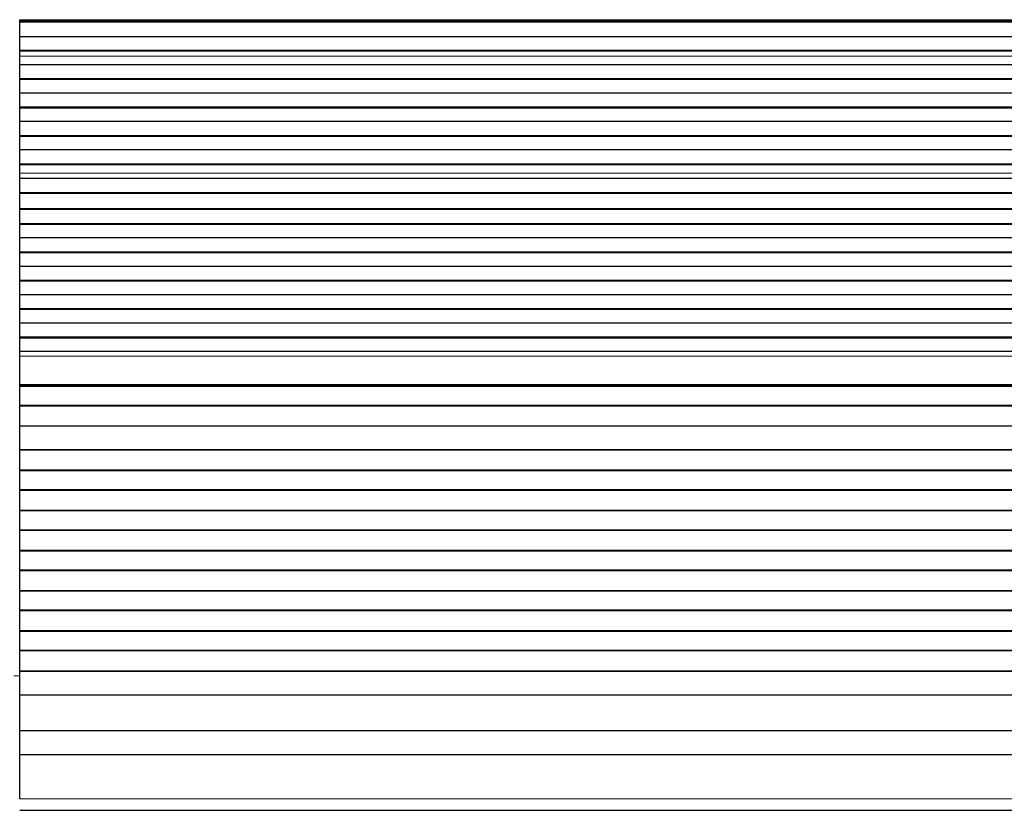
# Model space of a CAD drawing. Header units: inches. Extents: x 0 to 20790, y -12 to 14700.
# Tile 102 of 191: x 4325 to 4816, y 11408 to 11802. Entities that reach past the tile are written whole.
import ezdxf

# ---------------------------------------------------------------- set-up
doc = ezdxf.new("R2010")
doc.units = ezdxf.units.IN
doc.layers.add('1', color=7, linetype='Continuous', true_color=0xffffff)

msp = doc.modelspace()

# ---------------------------------------------------------------- linework, layer by layer
at = {"layer": '1', "color": 2, "linetype": 'Continuous', "lineweight": 25}
for p, q in [((4325.047, 11801.388), (4325.047, 11801.813)), ((4325.047, 11800.722), (4325.047, 11801.388)), ((5302.047, 11801.388), (4325.047, 11801.388)), ((4325.047, 11800.586), (4325.047, 11800.722)), ((5302.047, 11800.722), (4325.047, 11800.722)), ((4325.047, 11793.354), (4325.047, 11800.586)), ((5302.047, 11800.586), (4325.047, 11800.586)), ((4325.047, 11786.42), (4325.047, 11793.354)), ((5302.047, 11793.354), (4325.047, 11793.354)), ((4325.047, 11786.066), (4325.047, 11786.42)), ((5302.047, 11786.42), (4325.047, 11786.42)), ((4325.047, 11783.618), (4325.047, 11786.066)), ((5302.047, 11786.066), (4325.047, 11786.066)), ((4325.047, 11783.591), (4325.047, 11783.618)), ((4325.047, 11779.397), (4325.047, 11783.591)), ((4325.047, 11772.326), (4325.047, 11779.397)), ((5302.047, 11779.397), (4325.047, 11779.397)), ((4325.047, 11771.973), (4325.047, 11772.326)), ((5302.047, 11772.326), (4325.047, 11772.326)), ((4325.047, 11765.255), (4325.047, 11771.973)), ((5302.047, 11771.973), (4325.047, 11771.973)), ((4325.047, 11758.184), (4325.047, 11765.255)), ((5302.047, 11765.255), (4325.047, 11765.255)), ((4325.047, 11757.831), (4325.047, 11758.184)), ((5302.047, 11758.184), (4325.047, 11758.184)), ((4325.047, 11751.113), (4325.047, 11757.831)), ((5302.047, 11757.831), (4325.047, 11757.831)), ((4325.047, 11744.042), (4325.047, 11751.113)), ((5302.047, 11751.113), (4325.047, 11751.113)), ((4325.047, 11743.688), (4325.047, 11744.042)), ((5302.047, 11744.042), (4325.047, 11744.042)), ((4325.047, 11736.971), (4325.047, 11743.688)), ((5302.047, 11743.688), (4325.047, 11743.688)), ((4325.047, 11729.9), (4325.047, 11736.971)), ((5302.047, 11736.971), (4325.047, 11736.971)), ((4325.047, 11729.546), (4325.047, 11729.9)), ((5302.047, 11729.9), (4325.047, 11729.9)), ((4325.047, 11725.353), (4325.047, 11729.546)), ((5302.047, 11729.546), (4325.047, 11729.546)), ((4325.047, 11725.325), (4325.047, 11725.353)), ((4325.047, 11722.781), (4325.047, 11725.325)), ((4325.047, 11722.774), (4325.047, 11722.781)), ((5302.047, 11722.781), (4325.047, 11722.781)), ((4325.047, 11715.569), (4325.047, 11722.774)), ((5302.047, 11722.774), (4325.047, 11722.774)), ((4325.047, 11715.215), (4325.047, 11715.569)), ((5302.047, 11715.569), (4325.047, 11715.569)), ((4325.047, 11707.693), (4325.047, 11715.215)), ((5302.047, 11715.215), (4325.047, 11715.215)), ((4325.047, 11707.272), (4325.047, 11707.693)), ((5302.047, 11707.693), (4325.047, 11707.693)), ((4325.047, 11700.201), (4325.047, 11707.272)), ((5302.047, 11707.272), (4325.047, 11707.272)), ((4325.047, 11699.848), (4325.047, 11700.201)), ((5302.047, 11700.201), (4325.047, 11700.201)), ((4325.047, 11693.13), (4325.047, 11699.848)), ((5302.047, 11699.848), (4325.047, 11699.848)), ((4325.047, 11686.059), (4325.047, 11693.13)), ((5302.047, 11693.13), (4325.047, 11693.13)), ((4325.047, 11685.706), (4325.047, 11686.059)), ((5302.047, 11686.059), (4325.047, 11686.059)), ((4325.047, 11678.988), (4325.047, 11685.706)), ((5302.047, 11685.706), (4325.047, 11685.706)), ((4325.047, 11671.917), (4325.047, 11678.988)), ((5302.047, 11678.988), (4325.047, 11678.988)), ((4325.047, 11671.563), (4325.047, 11671.917)), ((5302.047, 11671.917), (4325.047, 11671.917)), ((4325.047, 11664.846), (4325.047, 11671.563)), ((5302.047, 11671.563), (4325.047, 11671.563)), ((4325.047, 11657.775), (4325.047, 11664.846)), ((5302.047, 11664.846), (4325.047, 11664.846)), ((4325.047, 11657.421), (4325.047, 11657.775)), ((5302.047, 11657.775), (4325.047, 11657.775)), ((4325.047, 11650.704), (4325.047, 11657.421)), ((5302.047, 11657.421), (4325.047, 11657.421)), ((4325.047, 11643.633), (4325.047, 11650.704)), ((5302.047, 11650.704), (4325.047, 11650.704)), ((4325.047, 11643.279), (4325.047, 11643.633)), ((5302.047, 11643.633), (4325.047, 11643.633)), ((4325.047, 11636.562), (4325.047, 11643.279)), ((5302.047, 11643.279), (4325.047, 11643.279)), ((4325.047, 11634.288), (4325.047, 11636.562)), ((5302.047, 11636.562), (4325.047, 11636.562)), ((4325.047, 11620.146), (4325.047, 11634.288)), ((4325.047, 11619.43), (4325.047, 11620.146)), ((4325.047, 11619.18), (4325.047, 11619.43)), ((5302.047, 11619.43), (4325.047, 11619.43)), ((4325.047, 11609.68), (4325.047, 11619.18)), ((5302.047, 11619.18), (4325.047, 11619.18)), ((4325.047, 11609.43), (4325.047, 11609.68)), ((5302.047, 11609.68), (4325.047, 11609.68)), ((4325.047, 11599.43), (4325.047, 11609.43)), ((5302.047, 11609.43), (4325.047, 11609.43)), ((4325.047, 11587.68), (4325.047, 11599.43)), ((5302.047, 11599.43), (4325.047, 11599.43)), ((4325.047, 11587.43), (4325.047, 11587.68)), ((5302.047, 11587.68), (4325.047, 11587.68)), ((4325.047, 11577.43), (4325.047, 11587.43)), ((5302.047, 11587.43), (4325.047, 11587.43)), ((4325.047, 11577.18), (4325.047, 11577.43)), ((5302.047, 11577.43), (4325.047, 11577.43)), ((4325.047, 11567.68), (4325.047, 11577.18)), ((5302.047, 11577.18), (4325.047, 11577.18)), ((4325.047, 11567.43), (4325.047, 11567.68)), ((5302.047, 11567.68), (4325.047, 11567.68)), ((4325.047, 11557.43), (4325.047, 11567.43)), ((5302.047, 11567.43), (4325.047, 11567.43)), ((4325.047, 11557.18), (4325.047, 11557.43)), ((5302.047, 11557.43), (4325.047, 11557.43)), ((4325.047, 11547.68), (4325.047, 11557.18)), ((5302.047, 11557.18), (4325.047, 11557.18)), ((4325.047, 11547.43), (4325.047, 11547.68)), ((5302.047, 11547.68), (4325.047, 11547.68)), ((4325.047, 11537.43), (4325.047, 11547.43)), ((5302.047, 11547.43), (4325.047, 11547.43)), ((4325.047, 11537.18), (4325.047, 11537.43)), ((5302.047, 11537.43), (4325.047, 11537.43)), ((5302.047, 11537.18), (4325.047, 11537.18)), ((4325.047, 11527.68), (4325.047, 11537.18)), ((4325.047, 11527.43), (4325.047, 11527.68)), ((5302.047, 11527.68), (4325.047, 11527.68)), ((4325.047, 11517.43), (4325.047, 11527.43)), ((5302.047, 11527.43), (4325.047, 11527.43)), ((4325.047, 11517.18), (4325.047, 11517.43)), ((5302.047, 11517.43), (4325.047, 11517.43)), ((5302.047, 11517.18), (4325.047, 11517.18)), ((4325.047, 11507.68), (4325.047, 11517.18)), ((4325.047, 11507.43), (4325.047, 11507.68)), ((5302.047, 11507.68), (4325.047, 11507.68)), ((4325.047, 11497.43), (4325.047, 11507.43)), ((5302.047, 11507.43), (4325.047, 11507.43)), ((4325.047, 11497.18), (4325.047, 11497.43)), ((5302.047, 11497.43), (4325.047, 11497.43)), ((5302.047, 11497.18), (4325.047, 11497.18)), ((4325.047, 11487.68), (4325.047, 11497.18)), ((4325.047, 11487.43), (4325.047, 11487.68)), ((5302.047, 11487.68), (4325.047, 11487.68)), ((4325.047, 11477.43), (4325.047, 11487.43)), ((5302.047, 11487.43), (4325.047, 11487.43)), ((5302.047, 11477.43), (4325.047, 11477.43)), ((4325.047, 11477.18), (4325.047, 11477.43)), ((4325.047, 11465.447), (4325.047, 11477.18)), ((5302.047, 11477.18), (4325.047, 11477.18)), ((4325.047, 11447.635), (4325.047, 11465.447)), ((5302.047, 11465.447), (4325.047, 11465.447)), ((4325.047, 11435.675), (4325.047, 11447.635)), ((5302.047, 11447.635), (4325.047, 11447.635)), ((4325.047, 11413.812), (4325.047, 11435.675)), ((5302.047, 11435.675), (4325.047, 11435.675)), ((4325.047, 11408.092), (5302.047, 11408.092))]:
    msp.add_line(p, q, dxfattribs=at)
at = {"layer": '1', "color": 110, "linetype": 'Continuous', "lineweight": 13}
for p, q in [((5302.047, 11801.813), (4325.047, 11801.813)), ((5302.047, 11783.618), (4325.047, 11783.618)), ((5302.047, 11783.591), (4325.047, 11783.591)), ((5302.047, 11725.353), (4325.047, 11725.353)), ((5302.047, 11725.325), (4325.047, 11725.325)), ((5302.047, 11634.288), (4325.047, 11634.288)), ((5302.047, 11620.146), (4325.047, 11620.146)), ((4325.049, 11475.028), (4322.047, 11475.028)), ((5302.047, 11413.812), (4325.047, 11413.812))]:
    msp.add_line(p, q, dxfattribs=at)

doc.saveas('drawing.dxf')
